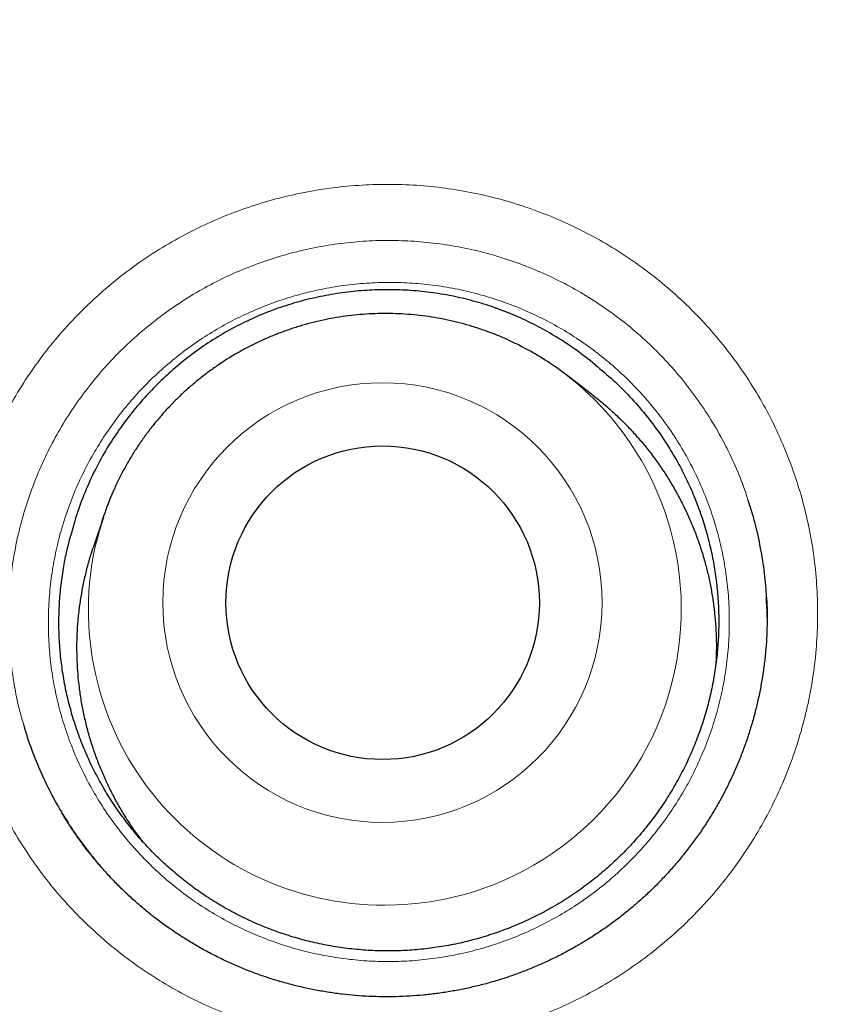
# Model space of a CAD drawing. Header units: millimetres. Extents: x 8 to 315, y 12 to 486.
# Tile 184 of 256: x 166.06 to 169.22, y 477.88 to 481.72. Entities that reach past the tile are written whole.
import ezdxf

# ---------------------------------------------------------------- set-up
doc = ezdxf.new("R2010")
doc.units = ezdxf.units.MM

msp = doc.modelspace()

# ---------------------------------------------------------------- linework, layer by layer
at = {"color": 7, "linetype": 'Continuous', "lineweight": 30}
for p, q in [((168.2903, 480.2642), (168.1896, 480.3411)), ((166.3847, 479.7843), (166.3448, 479.6641)), ((166.2548, 478.5784), (166.2696, 478.5563))]:
    msp.add_line(p, q, dxfattribs=at)
at = {"color": 252, "linetype": 'Continuous', "lineweight": 0}
msp.add_line((168.9763, 479.3946), (168.9752, 479.4257), dxfattribs=at)
for centre, radius in [((170.9569, 468.1658), 16.6978), ((170.9569, 468.1658), 15.9984), ((167.4745, 479.4504), 0.8577)]:
    msp.add_circle(centre, radius, dxfattribs=at)
at = {"color": 7, "linetype": 'Continuous', "lineweight": 30}
for centre, radius in [((170.9569, 468.1658), 16.1738), ((167.4751, 479.4499), 0.612)]:
    msp.add_circle(centre, radius, dxfattribs=at)
for centre, radius, start, end in [((167.4895, 479.4238), 1.1539, 47.6724, 58.0942), ((167.4799, 479.4208), 1.154, 156.3552, 166.5776)]:
    msp.add_arc(centre, radius, start, end, dxfattribs=at)
at = {"color": 252, "linetype": 'Continuous', "lineweight": 0}
for centre, radius, start, end in [((167.486, 479.4251), 1.1553, 269.9077, 47.4995), ((167.4786, 479.4222), 1.1524, 166.6314, 270.2738)]:
    msp.add_arc(centre, radius, start, end, dxfattribs=at)
at = {"color": 7, "linetype": 'Continuous', "lineweight": 30}
for points, knots in [([(170.9569, 486.0181), (170.9166, 486.0181), (170.8156, 486.0181), (170.6541, 486.0159), (170.4724, 486.012), (170.2907, 486.006), (170.1087, 485.9982), (169.9265, 485.9886), (169.7445, 485.977), (169.5625, 485.9636), (169.3806, 485.9483), (169.1987, 485.9312), (169.0169, 485.9121), (168.8351, 485.8912), (168.6533, 485.8684), (168.4715, 485.8437), (168.2898, 485.8171), (168.1083, 485.7887), (167.9271, 485.7584), (167.7464, 485.7263), (167.566, 485.6923), (167.386, 485.6565), (167.2064, 485.6189), (167.0271, 485.5794), (166.8483, 485.5381), (166.6698, 485.4949), (166.4916, 485.4499), (166.3139, 485.403), (166.1369, 485.3544), (165.9605, 485.304), (165.7847, 485.2518), (165.6094, 485.1978), (165.4349, 485.1422), (165.2614, 485.0848), (165.0886, 485.0257), (164.9165, 484.9649), (164.745, 484.9023), (164.5742, 484.838), (164.4042, 484.7719), (164.2349, 484.7041), (164.066, 484.6345), (163.8975, 484.5631), (163.7298, 484.4899), (163.563, 484.415), (163.3971, 484.3385), (163.232, 484.2603), (163.0678, 484.1805), (162.9045, 484.099), (162.7421, 484.0158), (162.5805, 483.931), (162.4197, 483.8444), (162.2598, 483.7562), (162.1007, 483.6664), (161.9425, 483.5748), (161.785, 483.4815), (161.6284, 483.3865), (161.4726, 483.2898), (161.3175, 483.1914), (161.1633, 483.0913), (161.0098, 482.9895), (160.8572, 482.8859), (160.7052, 482.7805), (160.5543, 482.6736), (160.4046, 482.5652), (160.2563, 482.4556), (160.1094, 482.3446), (159.964, 482.2324), (159.8198, 482.1188), (159.6771, 482.0039), (159.5356, 481.8877), (159.3955, 481.7702), (159.2567, 481.6513), (159.1193, 481.531), (158.9831, 481.4094), (158.8483, 481.2865), (158.7147, 481.1622), (158.5825, 481.0366), (158.4516, 480.9096), (158.3219, 480.7813), (158.1935, 480.6515), (158.0664, 480.5205), (157.9406, 480.388), (157.8161, 480.2541), (157.6929, 480.1189), (157.5709, 479.9823), (157.4501, 479.8443), (157.3308, 479.705), (157.2129, 479.5644), (157.0964, 479.4227), (156.9813, 479.2796), (156.8675, 479.1353), (156.7552, 478.9897), (156.6443, 478.8429), (156.5348, 478.6949), (156.4269, 478.5458), (156.3205, 478.3957), (156.2157, 478.2445), (156.1125, 478.0923), (156.0109, 477.9391), (155.9108, 477.7848), (155.8122, 477.6295), (155.7153, 477.4733), (155.6201, 477.3161), (155.5265, 477.1581), (155.4346, 476.9992), (155.3442, 476.8393), (155.2555, 476.6785), (155.1685, 476.5167), (155.083, 476.3541), (154.9994, 476.1908), (154.9176, 476.0269), (154.8376, 475.8624), (154.7593, 475.6971), (154.6826, 475.5309), (154.6076, 475.3639), (154.5343, 475.1962), (154.4628, 475.0279), (154.3931, 474.8589), (154.3253, 474.6895), (154.2592, 474.5196), (154.1951, 474.3494), (154.1326, 474.1783), (154.0717, 474.0061), (154.0124, 473.8329), (153.9549, 473.6591), (153.8992, 473.4847), (153.8452, 473.3097), (153.793, 473.134), (153.7426, 472.9577), (153.6939, 472.7808), (153.647, 472.6031), (153.6019, 472.4249), (153.5585, 472.2459), (153.517, 472.0664), (153.4772, 471.8864), (153.4393, 471.7061), (153.4033, 471.5255), (153.3691, 471.3446), (153.3368, 471.1634), (153.3063, 470.9819), (153.2777, 470.8), (153.2509, 470.6178), (153.226, 470.4352), (153.2029, 470.2523), (153.1817, 470.0694), (153.1625, 469.8865), (153.1451, 469.7037), (153.1296, 469.5208), (153.1159, 469.3378), (153.1042, 469.1547), (153.0943, 468.9716), (153.0863, 468.7886), (153.0801, 468.6056), (153.0759, 468.4227), (153.0735, 468.2399), (153.073, 468.0573), (153.0744, 467.8746), (153.0777, 467.6919), (153.0828, 467.509), (153.0898, 467.3262), (153.0987, 467.1434), (153.1094, 466.9606), (153.1221, 466.7778), (153.1366, 466.595), (153.153, 466.4121), (153.1713, 466.2293), (153.1915, 466.0464), (153.2135, 465.8635), (153.2374, 465.6808), (153.2632, 465.4983), (153.2909, 465.316), (153.3204, 465.134), (153.3518, 464.9522), (153.3851, 464.7708), (153.4202, 464.5896), (153.4571, 464.4088), (153.4959, 464.2284), (153.5366, 464.0484), (153.579, 463.8689), (153.6233, 463.6898), (153.6694, 463.5111), (153.7173, 463.3329), (153.7669, 463.1555), (153.8183, 462.9788), (153.8714, 462.8029), (153.9262, 462.6277), (153.9828, 462.4533), (154.0411, 462.2796), (154.1011, 462.1066), (154.1629, 461.9343), (154.2265, 461.7627), (154.2917, 461.5919), (154.3588, 461.4217), (154.4275, 461.2521), (154.4981, 461.0833), (154.5703, 460.9151), (154.6444, 460.7476), (154.7202, 460.5807), (154.7977, 460.4145), (154.8771, 460.2489), (154.9582, 460.0839), (155.0411, 459.9196), (155.1257, 459.756), (155.2121, 459.5931), (155.3001, 459.4312), (155.3898, 459.2701), (155.4812, 459.1098), (155.5742, 458.9504), (155.6689, 458.7919), (155.7653, 458.6344), (155.8632, 458.4777), (155.9629, 458.3219), (156.064, 458.1673), (156.1665, 458.0139), (156.2706, 457.8617), (156.3762, 457.7104), (156.4835, 457.5601), (156.5922, 457.411), (156.7023, 457.2631), (156.8139, 457.1163), (156.927, 456.9708), (157.0415, 456.8264), (157.1576, 456.6831), (157.275, 456.541), (157.394, 456.4001), (157.5144, 456.2604), (157.6361, 456.122), (157.7591, 455.985), (157.8834, 455.8494), (158.009, 455.7152), (158.1359, 455.5823), (158.2641, 455.4507), (158.3937, 455.3205), (158.5246, 455.1916), (158.6568, 455.0641), (158.7903, 454.9378), (158.9252, 454.8129), (159.0614, 454.6892), (159.1991, 454.5669), (159.3381, 454.4458), (159.4785, 454.326), (159.6202, 454.2076), (159.7631, 454.0906), (159.9071, 453.9752), (160.0524, 453.8611), (160.1989, 453.7484), (160.3466, 453.6372), (160.4953, 453.5276), (160.6452, 453.4195), (160.7844, 453.3209), (160.8743, 453.259), (160.9135, 453.232)], [0, 0, 0, 0, 0.002649, 0.006643, 0.010624, 0.014606, 0.018606, 0.022605, 0.026606, 0.030607, 0.03461, 0.038616, 0.042625, 0.046637, 0.050654, 0.054676, 0.058704, 0.062735, 0.066763, 0.070789, 0.074814, 0.078838, 0.082862, 0.086886, 0.090912, 0.094939, 0.098968, 0.103001, 0.107027, 0.111045, 0.115069, 0.119093, 0.12311, 0.127115, 0.131115, 0.135122, 0.139126, 0.143127, 0.147126, 0.151124, 0.155128, 0.159145, 0.163158, 0.167167, 0.171174, 0.175178, 0.179181, 0.183183, 0.187185, 0.191188, 0.195191, 0.199195, 0.203202, 0.207211, 0.211224, 0.21524, 0.219262, 0.223288, 0.22732, 0.231359, 0.235404, 0.239458, 0.243519, 0.247575, 0.251617, 0.255652, 0.259681, 0.263704, 0.267723, 0.271737, 0.275747, 0.279755, 0.283759, 0.287762, 0.291763, 0.295763, 0.299762, 0.303762, 0.307763, 0.311764, 0.315768, 0.319774, 0.323782, 0.327794, 0.33181, 0.335831, 0.339859, 0.343877, 0.3479, 0.351927, 0.355957, 0.35999, 0.364025, 0.368061, 0.372097, 0.376132, 0.380167, 0.384199, 0.388228, 0.392265, 0.396298, 0.400329, 0.404357, 0.408385, 0.412411, 0.416438, 0.420464, 0.424492, 0.428521, 0.432553, 0.436561, 0.440571, 0.444583, 0.448597, 0.452611, 0.456625, 0.460636, 0.464644, 0.468647, 0.472644, 0.476633, 0.480616, 0.48463, 0.488644, 0.492658, 0.496673, 0.500689, 0.504708, 0.508729, 0.512753, 0.516781, 0.520813, 0.524851, 0.528894, 0.532937, 0.536976, 0.541014, 0.545051, 0.549087, 0.553124, 0.557161, 0.561199, 0.56524, 0.569282, 0.573325, 0.577353, 0.581379, 0.585405, 0.589429, 0.593452, 0.597473, 0.601491, 0.605507, 0.609519, 0.613527, 0.617531, 0.621533, 0.625544, 0.629555, 0.633567, 0.63758, 0.641596, 0.645613, 0.649635, 0.65366, 0.657689, 0.661724, 0.665765, 0.669806, 0.673847, 0.67789, 0.681933, 0.685978, 0.690024, 0.694071, 0.698117, 0.702164, 0.706211, 0.710257, 0.714296, 0.71835, 0.722396, 0.726436, 0.730471, 0.7345, 0.738525, 0.742546, 0.746563, 0.750578, 0.754592, 0.758603, 0.762614, 0.766625, 0.770637, 0.774649, 0.778663, 0.782679, 0.786697, 0.79072, 0.794746, 0.798777, 0.802813, 0.806856, 0.810896, 0.814937, 0.81898, 0.823025, 0.827074, 0.831126, 0.835169, 0.839223, 0.84328, 0.847335, 0.851379, 0.855416, 0.859468, 0.863516, 0.867562, 0.871606, 0.875649, 0.87969, 0.883732, 0.887774, 0.891817, 0.895861, 0.899908, 0.903949, 0.907986, 0.912019, 0.91605, 0.92008, 0.924108, 0.928135, 0.932163, 0.936191, 0.94022, 0.944251, 0.948285, 0.952326, 0.956369, 0.960415, 0.964463, 0.968515, 0.972563, 0.97661, 0.980664, 0.984722, 0.988775, 0.992818, 0.996874, 1, 1, 1, 1]), ([(187.4364, 468.1658), (187.4357, 468.2786), (187.4344, 468.5041), (187.4235, 468.8422), (187.4063, 469.18), (187.382, 469.5174), (187.3508, 469.8542), (187.3134, 470.1839), (187.2703, 470.5064), (187.222, 470.8216), (187.1675, 471.1359), (187.107, 471.449), (187.0405, 471.7609), (186.9679, 472.0715), (186.8893, 472.3806), (186.8048, 472.6881), (186.7143, 472.9939), (186.6185, 473.2962), (186.5175, 473.5947), (186.4115, 473.8894), (186.3, 474.1821), (186.1797, 474.4804), (186.0503, 474.7839), (185.9113, 475.0922), (185.766, 475.3977), (185.6145, 475.7001), (185.4568, 475.9994), (185.2961, 476.2897), (185.1328, 476.5711), (184.9675, 476.8439), (184.797, 477.1134), (184.6212, 477.3795), (184.4404, 477.6422), (184.2545, 477.9014), (184.0636, 478.1569), (183.8678, 478.4086), (183.6672, 478.6565), (183.463, 478.8991), (183.2555, 479.1362), (183.0448, 479.368), (182.8297, 479.5957), (182.6045, 479.8252), (182.3688, 480.0561), (182.1224, 480.2878), (181.8712, 480.5144), (181.6155, 480.7358), (181.3553, 480.952), (181.0957, 481.1587), (180.8372, 481.3562), (180.5801, 481.545), (180.3194, 481.7287), (180.0552, 481.9073), (179.7876, 482.0808), (179.5166, 482.2491), (179.2425, 482.4121), (178.9653, 482.5697), (178.6851, 482.722), (178.4036, 482.868), (178.1211, 483.0076), (177.8378, 483.1411), (177.5519, 483.2692), (177.256, 483.3951), (176.9499, 483.5182), (176.6336, 483.638), (176.3148, 483.7512), (175.9938, 483.8579), (175.6707, 483.958), (175.3518, 484.0496), (175.0373, 484.1332), (174.7276, 484.2092), (174.4164, 484.2791), (174.104, 484.3431), (173.7903, 484.4009), (173.4756, 484.4527), (173.16, 484.4984), (172.8435, 484.538), (172.5264, 484.5714), (172.2105, 484.5986), (171.8961, 484.6195), (171.5832, 484.6344), (171.2701, 484.6433), (170.9485, 484.6464), (170.6186, 484.643), (170.2805, 484.6326), (169.9427, 484.6152), (169.6053, 484.591), (169.2685, 484.5598), (168.9388, 484.5224), (168.6163, 484.4793), (168.301, 484.431), (167.9868, 484.3765), (167.6736, 484.316), (167.3617, 484.2494), (167.0512, 484.1769), (166.7421, 484.0983), (166.4346, 484.0137), (166.1287, 483.9233), (165.8265, 483.8275), (165.528, 483.7265), (165.2332, 483.6205), (164.9406, 483.5089), (164.6423, 483.3887), (164.3388, 483.2593), (164.0304, 483.1203), (163.725, 482.975), (163.4226, 482.8235), (163.1233, 482.6657), (162.833, 482.505), (162.5515, 482.3418), (162.2788, 482.1765), (162.0093, 482.006), (161.7432, 481.8302), (161.4805, 481.6494), (161.2213, 481.4635), (160.9658, 481.2726), (160.7141, 481.0768), (160.4661, 480.8762), (160.2236, 480.672), (159.9864, 480.4645), (159.7547, 480.2538), (159.527, 480.0387), (159.2974, 479.8135), (159.0665, 479.5778), (158.8348, 479.3313), (158.6082, 479.0802), (158.3868, 478.8245), (158.1707, 478.5642), (157.964, 478.3047), (157.7664, 478.0462), (157.5777, 477.7891), (157.394, 477.5284), (157.2154, 477.2641), (157.0419, 476.9965), (156.8736, 476.7256), (156.7106, 476.4515), (156.5529, 476.1743), (156.4007, 475.894), (156.2547, 475.6126), (156.115, 475.3301), (155.9815, 475.0467), (155.8535, 474.7609), (155.7276, 474.465), (155.6045, 474.1589), (155.4847, 473.8425), (155.3715, 473.5238), (155.2648, 473.2028), (155.1647, 472.8797), (155.0731, 472.5608), (154.9895, 472.2463), (154.9135, 471.9366), (154.8435, 471.6254), (154.7796, 471.3129), (154.7217, 470.9993), (154.6699, 470.6846), (154.6242, 470.369), (154.5847, 470.0525), (154.5512, 469.7353), (154.5241, 469.4195), (154.5031, 469.105), (154.4883, 468.7921), (154.4793, 468.479), (154.4763, 468.1575), (154.4797, 467.8276), (154.4901, 467.4895), (154.5074, 467.1517), (154.5317, 466.8143), (154.5629, 466.4775), (154.6003, 466.1478), (154.6434, 465.8252), (154.6917, 465.51), (154.7462, 465.1958), (154.8067, 464.8826), (154.8732, 464.5707), (154.9458, 464.2601), (155.0244, 463.951), (155.1089, 463.6435), (155.1994, 463.3377), (155.2952, 463.0355), (155.3962, 462.737), (155.5022, 462.4422), (155.6137, 462.1495), (155.734, 461.8513), (155.8634, 461.5478), (156.0024, 461.2394), (156.1477, 460.9339), (156.2992, 460.6315), (156.4569, 460.3323), (156.6176, 460.042), (156.7809, 459.7605), (156.9462, 459.4878), (157.1167, 459.2183), (157.2925, 458.9521), (157.4733, 458.6894), (157.6592, 458.4303), (157.8501, 458.1748), (158.0459, 457.923), (158.2465, 457.6751), (158.4507, 457.4326), (158.6582, 457.1954), (158.8689, 456.9637), (159.084, 456.7359), (159.3092, 456.5064), (159.5449, 456.2755), (159.7913, 456.0438), (160.0425, 455.8172), (160.2982, 455.5958), (160.5584, 455.3797), (160.818, 455.173), (161.0765, 454.9754), (161.3336, 454.7867), (161.5943, 454.603), (161.8585, 454.4243), (162.1261, 454.2509), (162.3971, 454.0826), (162.6712, 453.9196), (162.9484, 453.7619), (163.2287, 453.6096), (163.5101, 453.4637), (163.7926, 453.324), (164.0759, 453.1905), (164.3618, 453.0624), (164.6577, 452.9366), (164.9638, 452.8134), (165.2802, 452.6937), (165.5989, 452.5804), (165.9199, 452.4738), (166.243, 452.3737), (166.5619, 452.282), (166.8764, 452.1984), (167.1861, 452.1225), (167.4973, 452.0525), (167.8097, 451.9886), (168.1234, 451.9307), (168.4381, 451.8789), (168.7537, 451.8332), (169.0702, 451.7936), (169.3873, 451.7602), (169.7032, 451.7331), (170.0176, 451.7121), (170.3305, 451.6972), (170.6436, 451.6883), (170.9652, 451.6852), (171.2951, 451.6886), (171.6332, 451.699), (171.971, 451.7164), (172.3084, 451.7407), (172.6452, 451.7719), (172.9749, 451.8093), (173.2974, 451.8523), (173.6127, 451.9007), (173.9269, 451.9551), (174.2401, 452.0156), (174.552, 452.0822), (174.8625, 452.1548), (175.1716, 452.2334), (175.4791, 452.3179), (175.785, 452.4084), (176.0872, 452.5042), (176.3857, 452.6052), (176.6805, 452.7111), (176.9731, 452.8227), (177.2714, 452.943), (177.5749, 453.0723), (177.8833, 453.2113), (178.1887, 453.3566), (178.4912, 453.5082), (178.7904, 453.6659), (179.0807, 453.8266), (179.3622, 453.9898), (179.6349, 454.1551), (179.9044, 454.3257), (180.1706, 454.5014), (180.4332, 454.6823), (180.6924, 454.8682), (180.9479, 455.0591), (181.1996, 455.2549), (181.4476, 455.4555), (181.6901, 455.6596), (181.9273, 455.8672), (182.159, 456.0779), (182.3867, 456.293), (182.6163, 456.5182), (182.8472, 456.7539), (183.0789, 457.0003), (183.3055, 457.2514), (183.5269, 457.5072), (183.743, 457.7674), (183.9497, 458.027), (184.1473, 458.2855), (184.336, 458.5426), (184.5197, 458.8033), (184.6983, 459.0675), (184.8718, 459.3351), (185.0401, 459.606), (185.2031, 459.8802), (185.3608, 460.1574), (185.513, 460.4376), (185.659, 460.7191), (185.7987, 461.0015), (185.9322, 461.2849), (186.0602, 461.5708), (186.1861, 461.8667), (186.3092, 462.1728), (186.429, 462.4891), (186.5422, 462.8079), (186.6489, 463.1289), (186.749, 463.452), (186.8406, 463.7709), (186.9242, 464.0853), (187.0002, 464.3951), (187.0702, 464.7062), (187.1341, 465.0187), (187.192, 465.3323), (187.2438, 465.647), (187.2895, 465.9627), (187.329, 466.2791), (187.3625, 466.5963), (187.3896, 466.9122), (187.4106, 467.2266), (187.4254, 467.5395), (187.4346, 467.8526), (187.4358, 468.0614), (187.4364, 468.1658)], [0, 0, 0, 0, 0.003267, 0.006533, 0.0098, 0.013067, 0.016333, 0.0196, 0.02268, 0.02576, 0.02884, 0.03192, 0.035, 0.03808, 0.04116, 0.04424, 0.04732, 0.0504, 0.053425, 0.05645, 0.059475, 0.0625, 0.065767, 0.069033, 0.0723, 0.075567, 0.078833, 0.0821, 0.08518, 0.08826, 0.09134, 0.09442, 0.0975, 0.10058, 0.10366, 0.10674, 0.10982, 0.1129, 0.115925, 0.11895, 0.121975, 0.125, 0.128267, 0.131533, 0.1348, 0.138067, 0.141333, 0.1446, 0.14768, 0.15076, 0.15384, 0.15692, 0.16, 0.16308, 0.16616, 0.16924, 0.17232, 0.1754, 0.178425, 0.18145, 0.184475, 0.1875, 0.190767, 0.194033, 0.1973, 0.200567, 0.203833, 0.2071, 0.21018, 0.21326, 0.21634, 0.21942, 0.2225, 0.22558, 0.22866, 0.23174, 0.23482, 0.2379, 0.240925, 0.24395, 0.246975, 0.25, 0.253267, 0.256533, 0.2598, 0.263067, 0.266333, 0.2696, 0.27268, 0.27576, 0.27884, 0.28192, 0.285, 0.28808, 0.29116, 0.29424, 0.29732, 0.3004, 0.303425, 0.30645, 0.309475, 0.3125, 0.315767, 0.319033, 0.3223, 0.325567, 0.328833, 0.3321, 0.33518, 0.33826, 0.34134, 0.34442, 0.3475, 0.35058, 0.35366, 0.35674, 0.35982, 0.3629, 0.365925, 0.36895, 0.371975, 0.375, 0.378267, 0.381533, 0.3848, 0.388067, 0.391333, 0.3946, 0.39768, 0.40076, 0.40384, 0.40692, 0.41, 0.41308, 0.41616, 0.41924, 0.42232, 0.4254, 0.428425, 0.43145, 0.434475, 0.4375, 0.440767, 0.444033, 0.4473, 0.450567, 0.453833, 0.4571, 0.46018, 0.46326, 0.46634, 0.46942, 0.4725, 0.47558, 0.47866, 0.48174, 0.48482, 0.4879, 0.490925, 0.49395, 0.496975, 0.5, 0.503267, 0.506533, 0.5098, 0.513067, 0.516333, 0.5196, 0.52268, 0.52576, 0.52884, 0.53192, 0.535, 0.53808, 0.54116, 0.54424, 0.54732, 0.5504, 0.553425, 0.55645, 0.559475, 0.5625, 0.565767, 0.569033, 0.5723, 0.575567, 0.578833, 0.5821, 0.58518, 0.58826, 0.59134, 0.59442, 0.5975, 0.60058, 0.60366, 0.60674, 0.60982, 0.6129, 0.615925, 0.61895, 0.621975, 0.625, 0.628267, 0.631533, 0.6348, 0.638067, 0.641333, 0.6446, 0.64768, 0.65076, 0.65384, 0.65692, 0.66, 0.66308, 0.66616, 0.66924, 0.67232, 0.6754, 0.678425, 0.68145, 0.684475, 0.6875, 0.690767, 0.694033, 0.6973, 0.700567, 0.703833, 0.7071, 0.71018, 0.71326, 0.71634, 0.71942, 0.7225, 0.72558, 0.72866, 0.73174, 0.73482, 0.7379, 0.740925, 0.74395, 0.746975, 0.75, 0.753267, 0.756533, 0.7598, 0.763067, 0.766333, 0.7696, 0.77268, 0.77576, 0.77884, 0.78192, 0.785, 0.78808, 0.79116, 0.79424, 0.79732, 0.8004, 0.803425, 0.80645, 0.809475, 0.8125, 0.815767, 0.819033, 0.8223, 0.825567, 0.828833, 0.8321, 0.83518, 0.83826, 0.84134, 0.84442, 0.8475, 0.85058, 0.85366, 0.85674, 0.85982, 0.8629, 0.865925, 0.86895, 0.871975, 0.875, 0.878267, 0.881533, 0.8848, 0.888067, 0.891333, 0.8946, 0.89768, 0.90076, 0.90384, 0.90692, 0.91, 0.91308, 0.91616, 0.91924, 0.92232, 0.9254, 0.928425, 0.93145, 0.934475, 0.9375, 0.940767, 0.944033, 0.9473, 0.950567, 0.953833, 0.9571, 0.96018, 0.96326, 0.96634, 0.96942, 0.9725, 0.97558, 0.97866, 0.98174, 0.98482, 0.9879, 0.990925, 0.99395, 0.996975, 1, 1, 1, 1]), ([(168.3064, 480.3773), (168.2796, 480.3986), (168.2261, 480.4413), (168.1439, 480.4941), (168.0627, 480.5387), (167.9832, 480.5753), (167.9018, 480.6061), (167.8189, 480.6309), (167.7349, 480.6498), (167.6496, 480.663), (167.5638, 480.6705), (167.4777, 480.6722), (167.3918, 480.6682), (167.3062, 480.6585), (167.2214, 480.6432), (167.1378, 480.6224), (167.0556, 480.5959), (166.9753, 480.5636), (166.897, 480.5256), (166.8214, 480.4822), (166.749, 480.4338), (166.681, 480.3812), (166.6175, 480.3247), (166.5583, 480.2649), (166.503, 480.2014), (166.4519, 480.1345), (166.4031, 480.0611), (166.3576, 479.9807), (166.3166, 479.8932), (166.282, 479.803), (166.265, 479.741), (166.2566, 479.71)], [0, 0, 0, 0, 0.040011, 0.080021, 0.114081, 0.148182, 0.182239, 0.215648, 0.249173, 0.282741, 0.316275, 0.349691, 0.383073, 0.416568, 0.450097, 0.483587, 0.516964, 0.550692, 0.584541, 0.618435, 0.652291, 0.686024, 0.718678, 0.751435, 0.784227, 0.816984, 0.849638, 0.887175, 0.924825, 0.962469, 1, 1, 1, 1]), ([(168.0992, 480.4032), (168.0929, 480.4072), (168.0735, 480.4195), (168.0399, 480.4383), (167.9986, 480.4597), (167.9564, 480.4795), (167.9134, 480.4975), (167.8697, 480.5137), (167.8254, 480.5282), (167.7805, 480.5409), (167.7352, 480.5518), (167.6895, 480.5609), (167.6434, 480.5681), (167.5971, 480.5735), (167.5505, 480.577), (167.5039, 480.5787), (167.4573, 480.5784), (167.4106, 480.5763), (167.3641, 480.5723), (167.3178, 480.5665), (167.2718, 480.5588), (167.2261, 480.5492), (167.1809, 480.5379), (167.1361, 480.5247), (167.0919, 480.5097), (167.0483, 480.493), (167.0054, 480.4745), (166.9633, 480.4544), (166.9221, 480.4325), (166.8817, 480.4091), (166.8424, 480.384), (166.8041, 480.3574), (166.7669, 480.3292), (166.7308, 480.2996), (166.696, 480.2686), (166.6624, 480.2362), (166.6302, 480.2024), (166.5994, 480.1674), (166.57, 480.1313), (166.5421, 480.0939), (166.5157, 480.0555), (166.4909, 480.016), (166.4676, 479.9756), (166.4462, 479.9342), (166.4313, 479.9036), (166.4242, 479.8864), (166.423, 479.8837)], [0, 0, 0, 0, 0.01119, 0.034613, 0.058037, 0.081463, 0.104889, 0.128317, 0.151745, 0.175175, 0.198606, 0.222038, 0.24547, 0.268904, 0.292339, 0.315774, 0.339211, 0.362648, 0.386086, 0.409524, 0.432963, 0.456402, 0.479842, 0.503282, 0.526722, 0.550162, 0.573602, 0.597042, 0.620482, 0.643922, 0.667361, 0.6908, 0.714238, 0.737676, 0.761113, 0.784549, 0.807985, 0.831419, 0.854853, 0.878286, 0.901718, 0.925148, 0.948578, 0.972006, 0.995434, 1, 1, 1, 1]), ([(168.3064, 480.3773), (168.3298, 480.3579), (168.3764, 480.319), (168.4415, 480.2541), (168.5023, 480.1846), (168.5539, 480.1161), (168.597, 480.0505), (168.6328, 479.989), (168.6654, 479.9249), (168.6945, 479.8585), (168.7201, 479.7899), (168.7415, 479.7206), (168.7588, 479.6509), (168.772, 479.5809), (168.7815, 479.5097), (168.7869, 479.4374), (168.7882, 479.3641), (168.7854, 479.2916), (168.7785, 479.22), (168.7678, 479.1496), (168.753, 479.0793), (168.7341, 479.0091), (168.711, 478.9395), (168.6843, 478.872), (168.654, 478.8067), (168.6205, 478.7437), (168.5832, 478.6821), (168.5421, 478.6221), (168.4972, 478.564), (168.4496, 478.5091), (168.3994, 478.4574), (168.3469, 478.409), (168.2913, 478.3631), (168.2326, 478.32), (168.171, 478.2799), (168.1078, 478.2437), (168.0432, 478.2115), (167.9777, 478.1831), (167.91, 478.1581), (167.8404, 478.1368), (167.7689, 478.1192), (167.6973, 478.1059), (167.6258, 478.0967), (167.5545, 478.0915), (167.4824, 478.0903), (167.4097, 478.0931), (167.3365, 478.1001), (167.2646, 478.1112), (167.1941, 478.1261), (167.1252, 478.1447), (167.0568, 478.1673), (166.9891, 478.194), (166.9225, 478.2247), (166.8595, 478.2582), (166.8002, 478.2941), (166.7443, 478.3321), (166.6903, 478.3731), (166.6375, 478.4177), (166.5865, 478.4658), (166.5375, 478.5175), (166.491, 478.5723), (166.4472, 478.6303), (166.4065, 478.6911), (166.3697, 478.7536), (166.3368, 478.8175), (166.3077, 478.8825), (166.2821, 478.9496), (166.2601, 479.0187), (166.2419, 479.0897), (166.2279, 479.1608), (166.2181, 479.232), (166.2123, 479.303), (166.2104, 479.3748), (166.2126, 479.4473), (166.219, 479.5203), (166.229, 479.5885), (166.2415, 479.6518), (166.2516, 479.6906), (166.2566, 479.71)], [0, 0, 0, 0, 0.016487, 0.032973, 0.049804, 0.066634, 0.079514, 0.092404, 0.105284, 0.118539, 0.131804, 0.145058, 0.157938, 0.170828, 0.183708, 0.196962, 0.210228, 0.223482, 0.236362, 0.249252, 0.262132, 0.275386, 0.288651, 0.301906, 0.314786, 0.327676, 0.340556, 0.35381, 0.367075, 0.380329, 0.393209, 0.406099, 0.41898, 0.432234, 0.445499, 0.458753, 0.471633, 0.484523, 0.497403, 0.510658, 0.523923, 0.537177, 0.550057, 0.562947, 0.575827, 0.589081, 0.602346, 0.615601, 0.628481, 0.641371, 0.654251, 0.667505, 0.68077, 0.694024, 0.706192, 0.71836, 0.730664, 0.742967, 0.755848, 0.768738, 0.781618, 0.794872, 0.808137, 0.821391, 0.834271, 0.847161, 0.860042, 0.873296, 0.886561, 0.899815, 0.912695, 0.925585, 0.938465, 0.95172, 0.964985, 0.978239, 0.989107, 1, 1, 1, 1]), ([(168.2902, 480.264), (168.2943, 480.261), (168.3122, 480.2477), (168.3426, 480.2223), (168.3814, 480.188), (168.419, 480.1516), (168.4553, 480.1135), (168.4903, 480.0734), (168.5236, 480.0318), (168.5548, 479.9891), (168.5838, 479.9458), (168.6107, 479.9017), (168.6357, 479.8564), (168.6591, 479.8096), (168.6807, 479.7616), (168.7003, 479.7122), (168.7179, 479.6619), (168.7331, 479.6114), (168.7461, 479.5608), (168.7568, 479.5103), (168.7654, 479.4593), (168.7719, 479.4074), (168.7763, 479.3549), (168.7784, 479.3018), (168.7784, 479.2529), (168.7768, 479.2217), (168.7761, 479.2083)], [0, 0, 0, 0, 0.012607, 0.055208, 0.098105, 0.141001, 0.184831, 0.228661, 0.272814, 0.316966, 0.359567, 0.402167, 0.445064, 0.487961, 0.531791, 0.57562, 0.619773, 0.663925, 0.706526, 0.749127, 0.792023, 0.83492, 0.87875, 0.92258, 0.966732, 1, 1, 1, 1]), ([(168.9752, 479.4257), (168.9748, 479.4475), (168.9736, 479.5023), (168.9641, 479.5899), (168.9472, 479.6879), (168.9268, 479.7746), (168.9094, 479.8277), (168.9023, 479.8493)], [0, 0, 0, 0, 0.1510236, 0.3812318, 0.6114401, 0.8424348, 1, 1, 1, 1]), ([(166.5403, 478.5155), (166.5341, 478.5235), (166.517, 478.5455), (166.491, 478.583), (166.4622, 478.6278), (166.4357, 478.6735), (166.4115, 478.7197), (166.3894, 478.7664), (166.3692, 478.8141), (166.3509, 478.863), (166.3345, 478.913), (166.3202, 478.9642), (166.308, 479.0161), (166.2982, 479.0679), (166.2907, 479.1196), (166.2853, 479.1709), (166.2822, 479.2226), (166.2811, 479.2749), (166.2823, 479.3275), (166.2858, 479.3806), (166.2916, 479.4336), (166.2996, 479.4858), (166.3096, 479.5371), (166.3217, 479.5873), (166.3335, 479.6297), (166.342, 479.655), (166.345, 479.664)], [0, 0, 0, 0, 0.025102, 0.068813, 0.112845, 0.156878, 0.199363, 0.241849, 0.284629, 0.327409, 0.37112, 0.414831, 0.458864, 0.502897, 0.545382, 0.587867, 0.630647, 0.673428, 0.717139, 0.76085, 0.804883, 0.848915, 0.891401, 0.933886, 0.976666, 1, 1, 1, 1]), ([(168.9741, 479.4721), (168.9743, 479.4703), (168.9756, 479.4512), (168.9765, 479.4146), (168.9766, 479.3625), (168.9746, 479.3105), (168.9707, 479.2585), (168.965, 479.2063), (168.9574, 479.1542), (168.9479, 479.1022), (168.9366, 479.0505), (168.9235, 478.9993), (168.9086, 478.9486), (168.8919, 478.8987), (168.8736, 478.8497), (168.8535, 478.8015), (168.8317, 478.7539), (168.8081, 478.7069), (168.7828, 478.6606), (168.7558, 478.6152), (168.7274, 478.571), (168.6975, 478.528), (168.6661, 478.4861), (168.6331, 478.4452), (168.5987, 478.4054), (168.5628, 478.3668), (168.5256, 478.3295), (168.487, 478.2936), (168.4472, 478.2591), (168.4062, 478.2259), (168.364, 478.1942), (168.3209, 478.1641), (168.2767, 478.1356), (168.2316, 478.1087), (168.1855, 478.0833), (168.1384, 478.0595), (168.0904, 478.0374), (168.0416, 478.017), (167.9921, 477.9984), (167.9422, 477.9815), (167.8918, 477.9664), (167.8408, 477.9532), (167.7895, 477.9417), (167.7377, 477.9321), (167.6857, 477.9243), (167.6333, 477.9184), (167.5808, 477.9143), (167.528, 477.9121), (167.4752, 477.9118), (167.4225, 477.9133), (167.37, 477.9166), (167.3178, 477.9218), (167.2657, 477.9289), (167.2137, 477.9379), (167.1621, 477.9486), (167.1109, 477.9613), (167.0601, 477.9757), (167.0099, 477.992), (166.9603, 478.0099), (166.9116, 478.0296), (166.8637, 478.051), (166.8166, 478.074), (166.7701, 478.0988), (166.7246, 478.1253), (166.6801, 478.1532), (166.6368, 478.1826), (166.5946, 478.2136), (166.5534, 478.246), (166.5134, 478.28), (166.4745, 478.3154), (166.4369, 478.3523), (166.4006, 478.3904), (166.3658, 478.4298), (166.3324, 478.4703), (166.3005, 478.512), (166.2702, 478.5548), (166.2441, 478.5942), (166.2287, 478.6198), (166.2224, 478.6304)], [0, 0, 0, 0, 0.001385, 0.014707, 0.02795, 0.041188, 0.054484, 0.067854, 0.081281, 0.094744, 0.108224, 0.121697, 0.135139, 0.148531, 0.161854, 0.175104, 0.1884, 0.201782, 0.215229, 0.228671, 0.242021, 0.255286, 0.268616, 0.281964, 0.295312, 0.308686, 0.322092, 0.335463, 0.348819, 0.362231, 0.375643, 0.388982, 0.402258, 0.415609, 0.42898, 0.44235, 0.455745, 0.469181, 0.482584, 0.495942, 0.50929, 0.522633, 0.535974, 0.549318, 0.562669, 0.576029, 0.589403, 0.602795, 0.616206, 0.629583, 0.642925, 0.656252, 0.669592, 0.682966, 0.696375, 0.709747, 0.723159, 0.736602, 0.750018, 0.763349, 0.776642, 0.78999, 0.803397, 0.816812, 0.83017, 0.843458, 0.856775, 0.870134, 0.88349, 0.896868, 0.910289, 0.923709, 0.937094, 0.950469, 0.963838, 0.977206, 0.990576, 1, 1, 1, 1]), ([(168.9764, 479.3926), (168.9765, 479.401), (168.9766, 479.412), (168.9762, 479.423), (168.9761, 479.4256)], [0, 0, 0, 0, 0.760327, 1, 1, 1, 1]), ([(166.073, 478.9758), (166.0765, 478.9629), (166.0888, 478.918), (166.1167, 478.843), (166.1563, 478.7515), (166.2009, 478.6645), (166.2351, 478.6099), (166.2517, 478.5834)], [0, 0, 0, 0, 0.092539, 0.322856, 0.55344, 0.783757, 1, 1, 1, 1]), ([(166.2707, 478.5546), (166.2708, 478.5544), (166.2807, 478.5397), (166.3013, 478.5111), (166.3331, 478.4693), (166.3665, 478.4288), (166.4013, 478.3895), (166.429, 478.36), (166.4454, 478.344), (166.4493, 478.3402)], [0, 0, 0, 0, 0.002253, 0.190443, 0.378367, 0.566159, 0.753879, 0.941583, 1, 1, 1, 1])]:
    msp.add_open_spline(points, degree=3, knots=knots, dxfattribs=at)
at = {"color": 252, "linetype": 'Continuous', "lineweight": 0}
for points, knots in [([(170.9569, 485.7663), (170.8474, 485.7657), (170.6284, 485.7645), (170.3001, 485.7548), (169.972, 485.7395), (169.6442, 485.7178), (169.3158, 485.69), (168.987, 485.6559), (168.6577, 485.6155), (168.3291, 485.5689), (168.0016, 485.5162), (167.6741, 485.4572), (167.3469, 485.3918), (167.0199, 485.32), (166.6944, 485.2421), (166.3704, 485.158), (166.0388, 485.0652), (165.6998, 484.9631), (165.3539, 484.851), (165.0103, 484.7318), (164.6685, 484.6052), (164.3286, 484.4712), (163.9908, 484.3298), (163.6561, 484.1813), (163.3216, 484.0245), (162.9877, 483.8592), (162.6545, 483.6854), (162.325, 483.5044), (161.9995, 483.3166), (161.6758, 483.1205), (161.3541, 482.916), (161.0347, 482.7032), (160.7378, 482.496), (160.4628, 482.2959), (160.2088, 482.1039), (159.9583, 481.9075), (159.7109, 481.7063), (159.4669, 481.5002), (159.2261, 481.2894), (158.9892, 481.0742), (158.7431, 480.8424), (158.4886, 480.5928), (158.2268, 480.3249), (157.9707, 480.0513), (157.7205, 479.7723), (157.4763, 479.4882), (157.2565, 479.2212), (157.0598, 478.9729), (156.8847, 478.7442), (156.7133, 478.5128), (156.5305, 478.2574), (156.3376, 477.9772), (156.1362, 477.6713), (155.9412, 477.3613), (155.7522, 477.0467), (155.5693, 476.7275), (155.3927, 476.4037), (155.2229, 476.0764), (155.0604, 475.7466), (154.9053, 475.4145), (154.7576, 475.0801), (154.6168, 474.7428), (154.4829, 474.4018), (154.3558, 474.0573), (154.2357, 473.7093), (154.1229, 473.3589), (154.0165, 473.0034), (153.9168, 472.6426), (153.824, 472.2768), (153.739, 471.9091), (153.6618, 471.5397), (153.5979, 471.1977), (153.5452, 470.8835), (153.502, 470.5974), (153.4635, 470.3107), (153.4267, 469.9979), (153.3931, 469.659), (153.3645, 469.2938), (153.3434, 468.9281), (153.33, 468.5613), (153.3242, 468.1934), (153.3261, 467.8245), (153.3358, 467.4558), (153.3532, 467.0855), (153.3786, 466.7139), (153.412, 466.341), (153.4533, 465.9689), (153.4996, 465.6188), (153.5494, 465.2908), (153.6013, 464.9847), (153.6586, 464.6794), (153.7211, 464.3753), (153.7932, 464.0536), (153.8758, 463.7147), (153.9704, 463.359), (154.0723, 463.0053), (154.1818, 462.653), (154.2988, 462.3023), (154.4234, 461.9533), (154.5553, 461.6069), (154.6952, 461.2617), (154.8432, 460.9179), (154.9992, 460.5755), (155.1624, 460.2366), (155.3232, 459.9202), (155.4799, 459.6259), (155.6314, 459.3531), (155.7877, 459.0829), (155.9486, 458.8155), (156.124, 458.5354), (156.3146, 458.2433), (156.5216, 457.94), (156.7347, 457.6409), (156.9543, 457.3457), (157.1806, 457.0543), (157.4133, 456.767), (157.6519, 456.4846), (157.8975, 456.2059), (158.1501, 455.931), (158.4098, 455.6602), (158.6752, 455.3949), (158.9307, 455.1501), (159.1751, 454.9249), (159.4075, 454.7181), (159.6434, 454.5154), (159.8828, 454.3168), (160.1383, 454.1123), (160.4104, 453.9028), (160.6997, 453.6891), (160.9932, 453.4812), (161.2919, 453.2784), (161.5959, 453.081), (161.9049, 452.889), (162.2178, 452.7033), (162.535, 452.5236), (162.8566, 452.35), (163.1824, 452.1827), (163.5116, 452.0222), (163.8454, 451.8679), (164.1837, 451.7201), (164.5264, 451.5788), (164.872, 451.4448), (165.217, 451.3194), (165.5611, 451.2024), (165.9042, 451.0934), (166.2495, 450.9916), (166.5977, 450.8965), (166.9488, 450.8085), (167.3027, 450.7275), (167.6582, 450.6539), (168.0152, 450.5877), (168.3735, 450.5289), (168.7356, 450.4774), (169.1017, 450.4332), (169.4717, 450.3966), (169.8424, 450.368), (170.2137, 450.3477), (170.5852, 450.3349), (170.833, 450.3334), (170.9569, 450.3326)], [0, 0, 0, 0, 0.005917, 0.011836, 0.017755, 0.023674, 0.029591, 0.035568, 0.041546, 0.047525, 0.053503, 0.05948, 0.06551, 0.071542, 0.077574, 0.083606, 0.089636, 0.096187, 0.10274, 0.109293, 0.115845, 0.122442, 0.129041, 0.135639, 0.142237, 0.149007, 0.155779, 0.162552, 0.169324, 0.176094, 0.18301, 0.189927, 0.196843, 0.202578, 0.208315, 0.214051, 0.219786, 0.225551, 0.231317, 0.237083, 0.242848, 0.249596, 0.256347, 0.2631, 0.269852, 0.276604, 0.283352, 0.288541, 0.293731, 0.298921, 0.30411, 0.310708, 0.317307, 0.323906, 0.330503, 0.337147, 0.343791, 0.350436, 0.357079, 0.363664, 0.370251, 0.376837, 0.383422, 0.390054, 0.396687, 0.403319, 0.409951, 0.416748, 0.423548, 0.430349, 0.437149, 0.443947, 0.449159, 0.454371, 0.459584, 0.464796, 0.471395, 0.477995, 0.484595, 0.491194, 0.497839, 0.504485, 0.511131, 0.517776, 0.524521, 0.531267, 0.538014, 0.544758, 0.550353, 0.555948, 0.561544, 0.567139, 0.572733, 0.579364, 0.585996, 0.592628, 0.599259, 0.605935, 0.612614, 0.619292, 0.625969, 0.632746, 0.639526, 0.646305, 0.653083, 0.658705, 0.664329, 0.669953, 0.675576, 0.681198, 0.687814, 0.694431, 0.701048, 0.707664, 0.714324, 0.720986, 0.727648, 0.734309, 0.741068, 0.747829, 0.75459, 0.761349, 0.766953, 0.772558, 0.778163, 0.783768, 0.789372, 0.795852, 0.802333, 0.808814, 0.815293, 0.821848, 0.828404, 0.834959, 0.841514, 0.848112, 0.854712, 0.861312, 0.86791, 0.874588, 0.881267, 0.887946, 0.894624, 0.901109, 0.907595, 0.914082, 0.920567, 0.927106, 0.933647, 0.94019, 0.946733, 0.953274, 0.959812, 0.966508, 0.973206, 0.979906, 0.986606, 0.993305, 1, 1, 1, 1]), ([(168.1436, 480.9525), (168.1085, 480.9663), (168.0382, 480.994), (167.9293, 481.0265), (167.8185, 481.0522), (167.7063, 481.0703), (167.5933, 481.0809), (167.4798, 481.0836), (167.3662, 481.0788), (167.253, 481.0663), (167.141, 481.0464), (167.0308, 481.0191), (166.9227, 480.9843), (166.817, 480.9422), (166.7143, 480.8932), (166.6151, 480.8375), (166.5201, 480.7753), (166.4296, 480.7068), (166.3437, 480.6323), (166.263, 480.5521), (166.1879, 480.4669), (166.1187, 480.377), (166.056, 480.2825), (165.9997, 480.184), (165.9501, 480.0818), (165.9074, 479.9766), (165.872, 479.869), (165.8442, 479.7593), (165.8238, 479.6478), (165.8108, 479.535), (165.8055, 479.4218), (165.8078, 479.3087), (165.8179, 479.196), (165.8356, 479.0842), (165.8609, 478.9736), (165.8934, 478.8651), (165.9331, 478.7592), (165.9801, 478.6563), (166.0341, 478.5567), (166.0946, 478.4607), (166.1614, 478.3692), (166.2341, 478.2824), (166.3126, 478.2009), (166.3967, 478.1248), (166.4857, 478.0543), (166.5792, 477.99), (166.6766, 477.9322), (166.7779, 477.8813), (166.8825, 477.8372), (166.99, 477.8001), (167.0997, 477.7703), (167.2028, 477.7496), (167.2988, 477.7364), (167.3871, 477.7288), (167.4758, 477.726), (167.5727, 477.7279), (167.6776, 477.7363), (167.7901, 477.7531), (167.9014, 477.7773), (168.0107, 477.8088), (168.1174, 477.8475), (168.2213, 477.8935), (168.3219, 477.9464), (168.419, 478.0059), (168.5117, 478.0717), (168.5997, 478.1434), (168.6825, 478.221), (168.76, 478.3041), (168.8319, 478.3923), (168.8976, 478.4849), (168.9569, 478.5815), (169.0093, 478.682), (169.0549, 478.7859), (169.0935, 478.8927), (169.1248, 479.0017), (169.1487, 479.1124), (169.1648, 479.2244), (169.1734, 479.3374), (169.1743, 479.4509), (169.1677, 479.564), (169.1535, 479.6762), (169.1315, 479.7872), (169.1021, 479.8965), (169.0653, 480.0038), (169.0215, 480.1083), (168.9708, 480.2094), (168.9132, 480.3068), (168.8491, 480.4002), (168.7787, 480.4892), (168.7026, 480.5733), (168.6212, 480.6519), (168.5345, 480.7247), (168.4429, 480.7916), (168.3468, 480.8522), (168.2473, 480.9067), (168.1781, 480.9372), (168.1436, 480.9525)], [0, 0, 0, 0, 0.010714, 0.021465, 0.032229, 0.042979, 0.053694, 0.064408, 0.075159, 0.085922, 0.096673, 0.107387, 0.118102, 0.128853, 0.139616, 0.150367, 0.161081, 0.171795, 0.182546, 0.19331, 0.204061, 0.214775, 0.225489, 0.23624, 0.247003, 0.257754, 0.268469, 0.279183, 0.289934, 0.300697, 0.311448, 0.322162, 0.332877, 0.343628, 0.354391, 0.365142, 0.375856, 0.38657, 0.397321, 0.408085, 0.418836, 0.42955, 0.440264, 0.451015, 0.461778, 0.472529, 0.483244, 0.493958, 0.504709, 0.515472, 0.526223, 0.536937, 0.545312, 0.553699, 0.562085, 0.57046, 0.581174, 0.591925, 0.602688, 0.613439, 0.624153, 0.634868, 0.645619, 0.656382, 0.667133, 0.677847, 0.688562, 0.699312, 0.710076, 0.720827, 0.731541, 0.742255, 0.753006, 0.763769, 0.77452, 0.785235, 0.795949, 0.8067, 0.817463, 0.828214, 0.838928, 0.849643, 0.860394, 0.871157, 0.881908, 0.892622, 0.903336, 0.914087, 0.924851, 0.935602, 0.946316, 0.957028, 0.967777, 0.978539, 0.989288, 1, 1, 1, 1]), ([(168.9023, 479.8493), (168.8992, 479.8594), (168.8864, 479.9013), (168.8574, 479.9727), (168.8148, 480.0641), (168.7648, 480.1533), (168.708, 480.24), (168.6461, 480.3214), (168.5795, 480.3973), (168.5088, 480.4677), (168.4335, 480.5332), (168.354, 480.5936), (168.2707, 480.6483), (168.1838, 480.6972), (168.0937, 480.7403), (168.0008, 480.7772), (167.9057, 480.8079), (167.8088, 480.8321), (167.7105, 480.8495), (167.6111, 480.8603), (167.5111, 480.8645), (167.4111, 480.8621), (167.3116, 480.8529), (167.213, 480.8369), (167.1155, 480.8143), (167.0197, 480.7853), (166.926, 480.75), (166.8351, 480.7086), (166.7473, 480.661), (166.6628, 480.6075), (166.5819, 480.5485), (166.5052, 480.4843), (166.4331, 480.4153), (166.3659, 480.3414), (166.3039, 480.2631), (166.2471, 480.1808), (166.1959, 480.095), (166.1508, 480.0061), (166.1119, 479.9143), (166.0793, 479.82), (166.053, 479.7236), (166.0332, 479.6259), (166.0201, 479.5272), (166.0139, 479.4278), (166.0144, 479.3281), (166.0215, 479.2286), (166.0355, 479.13), (166.0525, 479.0454), (166.0674, 478.9947), (166.073, 478.9758)], [0, 0, 0, 0, 0.006938, 0.028686, 0.050359, 0.072945, 0.095559, 0.118145, 0.139819, 0.161566, 0.183339, 0.205086, 0.22676, 0.248433, 0.270181, 0.291954, 0.313701, 0.335375, 0.357048, 0.378796, 0.400569, 0.422316, 0.44399, 0.465663, 0.487411, 0.509184, 0.530931, 0.552605, 0.574278, 0.596026, 0.617799, 0.639546, 0.66122, 0.682893, 0.704641, 0.726413, 0.748161, 0.769835, 0.791508, 0.813256, 0.835028, 0.856776, 0.878449, 0.900123, 0.921871, 0.943643, 0.965391, 0.987064, 1, 1, 1, 1]), ([(166.5618, 478.4329), (166.5402, 478.4551), (166.497, 478.4996), (166.4384, 478.5719), (166.3853, 478.6468), (166.3383, 478.7243), (166.2972, 478.8037), (166.2614, 478.8858), (166.2313, 478.9701), (166.207, 479.056), (166.1886, 479.1434), (166.1763, 479.232), (166.1698, 479.3214), (166.1694, 479.4109), (166.175, 479.5001), (166.1867, 479.5887), (166.2045, 479.6764), (166.2281, 479.7629), (166.2574, 479.8476), (166.2923, 479.93), (166.3328, 480.0098), (166.3787, 480.0868), (166.4297, 480.1607), (166.4854, 480.231), (166.5457, 480.2973), (166.6104, 480.3593), (166.6792, 480.4169), (166.7519, 480.4699), (166.8278, 480.5179), (166.9066, 480.5606), (166.9882, 480.5978), (167.0723, 480.6295), (167.1583, 480.6556), (167.2458, 480.6759), (167.3344, 480.6902), (167.4237, 480.6984), (167.5134, 480.7006), (167.6033, 480.6969), (167.6925, 480.6872), (167.7807, 480.6715), (167.8677, 480.6498), (167.953, 480.6223), (168.0365, 480.5891), (168.1174, 480.5505), (168.1954, 480.5066), (168.2701, 480.4574), (168.3415, 480.4032), (168.4091, 480.3444), (168.4726, 480.2812), (168.5324, 480.2131), (168.5879, 480.14), (168.6389, 480.0622), (168.6837, 479.9821), (168.7223, 479.9001), (168.7548, 479.8167), (168.7817, 479.7313), (168.8028, 479.6444), (168.8179, 479.5563), (168.8269, 479.4675), (168.8299, 479.378), (168.8269, 479.2885), (168.8179, 479.1994), (168.8029, 479.1113), (168.7819, 479.0244), (168.755, 478.9389), (168.7224, 478.8553), (168.6843, 478.7742), (168.6409, 478.6959), (168.5922, 478.6208), (168.5385, 478.5489), (168.48, 478.4808), (168.4172, 478.4167), (168.3503, 478.3571), (168.2794, 478.3022), (168.2049, 478.2521), (168.1271, 478.207), (168.0466, 478.1672), (167.9637, 478.1329), (167.8786, 478.1045), (167.7917, 478.0818), (167.7034, 478.0648), (167.6143, 478.0538), (167.5247, 478.0488), (167.4351, 478.05), (167.3456, 478.0572), (167.2567, 478.0704), (167.169, 478.0894), (167.0829, 478.1142), (166.9988, 478.1449), (166.9168, 478.1812), (166.8374, 478.223), (166.761, 478.2698), (166.6895, 478.3207), (166.6227, 478.3748), (166.5821, 478.4135), (166.5618, 478.4329)], [0, 0, 0, 0, 0.011162, 0.022337, 0.033499, 0.044213, 0.054964, 0.065728, 0.076479, 0.087193, 0.097907, 0.108658, 0.119421, 0.130172, 0.140887, 0.151601, 0.162352, 0.173115, 0.183866, 0.19458, 0.205295, 0.216046, 0.226809, 0.23756, 0.248274, 0.258989, 0.269739, 0.280503, 0.291254, 0.301968, 0.312682, 0.323433, 0.334197, 0.344947, 0.355662, 0.366376, 0.377127, 0.38789, 0.398641, 0.409356, 0.42007, 0.430821, 0.441584, 0.452335, 0.463049, 0.473764, 0.484514, 0.495278, 0.506029, 0.516743, 0.527908, 0.539087, 0.550253, 0.560967, 0.571718, 0.582481, 0.593232, 0.603947, 0.614661, 0.625412, 0.636175, 0.646926, 0.65764, 0.668355, 0.679106, 0.689869, 0.70062, 0.711334, 0.722048, 0.732799, 0.743563, 0.754314, 0.765028, 0.775742, 0.786493, 0.797256, 0.808007, 0.818722, 0.829436, 0.840187, 0.85095, 0.861701, 0.872415, 0.88313, 0.893881, 0.904644, 0.915395, 0.926109, 0.936823, 0.947574, 0.958338, 0.969089, 0.979803, 0.989901, 1, 1, 1, 1])]:
    msp.add_open_spline(points, degree=3, knots=knots, dxfattribs=at)

doc.saveas('drawing.dxf')
